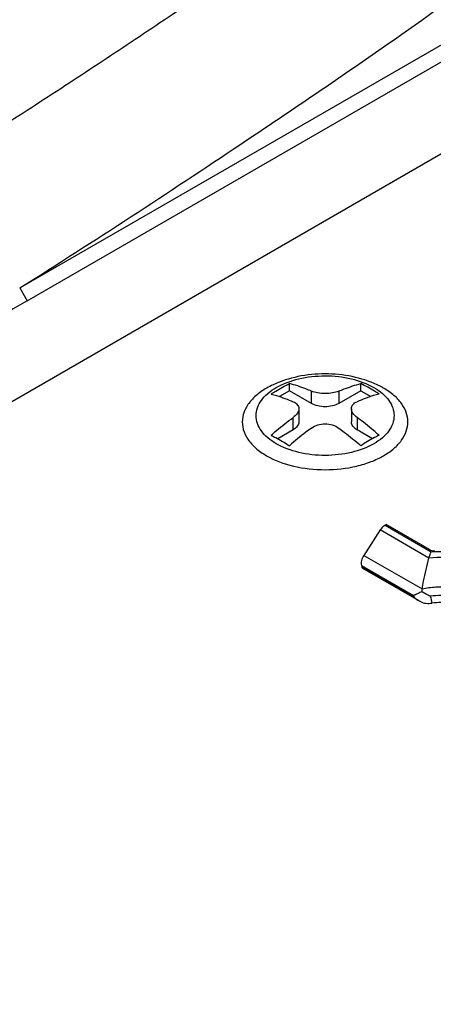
# Model space of a CAD drawing. Header units: millimetres. Extents: x 20 to 4180, y 42 to 2950.
# Tile 114 of 128: x 3521 to 3536, y 2501 to 2536. Entities that reach past the tile are written whole.
import ezdxf

# ---------------------------------------------------------------- set-up
doc = ezdxf.new("R2010")
doc.units = ezdxf.units.MM
doc.header["$LTSCALE"] = 231.275
doc.layers.add('DEFAULT_VBL19', color=7, linetype='CONTINUOUS')
doc.layers.add('TOP_ASM_PBL22', color=7, linetype='CONTINUOUS')

# ---------------------------------------------------------------- blocks, each defined once
blk = doc.blocks.new('TOP_ASM_PBL22', base_point=(3563.15, 2450.027))
at = {"layer": 'TOP_ASM_PBL22', "color": 7}
for p, q in [((3520.816, 2526.718), (3537.255, 2536.209)), ((3521.081, 2526.259), (3537.406, 2535.684)), ((3537.406, 2532.418), (3490.376, 2505.265)), ((3520.816, 2526.718), (3521.081, 2526.259)), ((3530.394, 2523.062), (3530.041, 2522.859)), ((3530.394, 2523.062), (3530.394, 2523.322)), ((3531.175, 2522.612), (3530.394, 2523.062)), ((3531.175, 2522.612), (3531.175, 2523.051)), ((3532.928, 2523.062), (3532.147, 2522.612)), ((3532.147, 2523.051), (3532.147, 2522.612)), ((3532.928, 2523.062), (3532.928, 2523.322)), ((3532.928, 2523.062), (3533.281, 2522.859)), ((3530.728, 2522.426), (3530.728, 2521.957)), ((3532.594, 2522.426), (3532.594, 2521.957)), ((3530.527, 2521.676), (3530.527, 2522.115)), ((3532.795, 2522.115), (3532.795, 2521.676)), ((3530.527, 2521.676), (3529.979, 2521.36)), ((3533.343, 2521.36), (3532.795, 2521.676)), ((3533.791, 2518.287), (3533.827, 2518.308)), ((3533.791, 2518.287), (3535.433, 2517.339)), ((3535.369, 2517.418), (3533.827, 2518.308)), ((3533.62, 2518.117), (3533.037, 2517.216)), ((3535.348, 2517.12), (3533.62, 2518.117)), ((3533.037, 2517.216), (3535.107, 2516.022)), ((3532.95, 2516.861), (3532.963, 2516.805)), ((3532.95, 2516.861), (3534.802, 2515.791)), ((3534.823, 2515.731), (3532.963, 2516.805)), ((3535.001, 2515.596), (3532.998, 2516.752))]:
    blk.add_line(p, q, dxfattribs=at)
for centre, radius, start, end in [((7511.828, -4404.393), 7997.499, 119.9338244, 120.0658789), ((3564.361, 2525.904), 31.24, 198.8879, 199.0057), ((3537.123, 2515.684), 2.044, 170.4994, 173.2271), ((3571.78, 2524.573), 37.434, 193.6134, 193.9982), ((3535.322, 2516.666), 1.156, 266.7515, 276.7247), ((3535.771, 2512.855), 2.681, 82.9601, 96.7196)]:
    blk.add_arc(centre, radius, start, end, dxfattribs=at)
for points, knots in [([(3465.387, 2506.309), (3466.472, 2506.579), (3468.61, 2507.166), (3471.759, 2508.151), (3474.83, 2509.209), (3478.798, 2510.702), (3482.654, 2512.331), (3486.411, 2514.055), (3489.167, 2515.373), (3491.895, 2516.71), (3494.605, 2518.055), (3497.297, 2519.41), (3500.849, 2521.233), (3505.221, 2523.55), (3510.352, 2526.421), (3515.336, 2529.387), (3519.386, 2531.933), (3522.566, 2533.998), (3524.919, 2535.556), (3527.252, 2537.123), (3529.566, 2538.696), (3531.845, 2540.284), (3534.069, 2541.898), (3536.221, 2543.545), (3538.281, 2545.23), (3540.234, 2546.958), (3542.068, 2548.729), (3543.769, 2550.537), (3544.809, 2551.797), (3545.289, 2552.44)], [0, 0, 0, 0, 0.035992, 0.071374, 0.106236, 0.140595, 0.207893, 0.240947, 0.273711, 0.306289, 0.338764, 0.371131, 0.403362, 0.467319, 0.530458, 0.592681, 0.654066, 0.684494, 0.714779, 0.744948, 0.775006, 0.80486, 0.834394, 0.8635, 0.892089, 0.92009, 0.94746, 0.97415, 1, 1, 1, 1]), ([(3520.816, 2526.718), (3522.143, 2527.553), (3524.773, 2529.24), (3528.023, 2531.392), (3530.596, 2533.124), (3533.137, 2534.853), (3536.244, 2537.035), (3539.808, 2539.746), (3542.594, 2542.116), (3544.669, 2544.077), (3546.128, 2545.561), (3547.493, 2547.073), (3548.336, 2548.118), (3548.731, 2548.649)], [0, 0, 0, 0, 0.131915, 0.262756, 0.327866, 0.392761, 0.521298, 0.647125, 0.769269, 0.828767, 0.887154, 0.944312, 1, 1, 1, 1]), ([(3529.929, 2521.181), (3529.821, 2521.244), (3529.626, 2521.378), (3529.393, 2521.623), (3529.246, 2521.894), (3529.195, 2522.181), (3529.246, 2522.469), (3529.393, 2522.74), (3529.626, 2522.985), (3530.057, 2523.281), (3530.747, 2523.53), (3531.661, 2523.63), (3532.575, 2523.531), (3533.147, 2523.323), (3533.393, 2523.181)], [0, 0, 0, 0, 0.060454, 0.114535, 0.163177, 0.208605, 0.254033, 0.302674, 0.356755, 0.417208, 0.555456, 0.708602, 0.86175, 1, 1, 1, 1]), ([(3533.509, 2523.277), (3533.228, 2523.408), (3532.618, 2523.602), (3531.661, 2523.695), (3530.704, 2523.602), (3530.094, 2523.408), (3529.813, 2523.277)], [0, 0, 0, 0, 0.245291, 0.500001, 0.75471, 1, 1, 1, 1]), ([(3529.813, 2523.277), (3529.661, 2523.206), (3529.383, 2523.05), (3529.04, 2522.753), (3528.807, 2522.417), (3528.702, 2522.051), (3528.737, 2521.678), (3528.908, 2521.325), (3529.197, 2521.008), (3529.445, 2520.836), (3529.582, 2520.756)], [0, 0, 0, 0, 0.15023, 0.284316, 0.403396, 0.512162, 0.61863, 0.731687, 0.857859, 1, 1, 1, 1]), ([(3529.582, 2520.756), (3529.877, 2520.586), (3530.564, 2520.337), (3531.66, 2520.218), (3532.597, 2520.32), (3533.287, 2520.529), (3533.733, 2520.737), (3534.103, 2520.992), (3534.383, 2521.286), (3534.56, 2521.612), (3534.622, 2521.957), (3534.56, 2522.302), (3534.383, 2522.628), (3534.103, 2522.922), (3533.869, 2523.083), (3533.74, 2523.157)], [0, 0, 0, 0, 0.1382, 0.291293, 0.444386, 0.516295, 0.58294, 0.643372, 0.697433, 0.746058, 0.79147, 0.836882, 0.885506, 0.939568, 1, 1, 1, 1]), ([(3529.746, 2522.948), (3529.8, 2522.983), (3530.011, 2523.115), (3530.229, 2523.237), (3530.394, 2523.322)], [0, 0, 0, 0, 0.255091, 1, 1, 1, 1]), ([(3533.393, 2523.181), (3533.501, 2523.119), (3533.696, 2522.985), (3533.929, 2522.74), (3534.076, 2522.469), (3534.127, 2522.181), (3534.076, 2521.894), (3533.929, 2521.623), (3533.696, 2521.378), (3533.266, 2521.082), (3532.576, 2520.833), (3531.661, 2520.733), (3530.747, 2520.832), (3530.175, 2521.039), (3529.929, 2521.181)], [0, 0, 0, 0, 0.060454, 0.114535, 0.163177, 0.208605, 0.254033, 0.302674, 0.356755, 0.417208, 0.555456, 0.708602, 0.86175, 1, 1, 1, 1]), ([(3531.175, 2523.051), (3531.11, 2523.078), (3530.854, 2523.182), (3530.592, 2523.269), (3530.394, 2523.322)], [0, 0, 0, 0, 0.256986, 1, 1, 1, 1]), ([(3532.147, 2523.051), (3532.076, 2523.02), (3531.915, 2522.978), (3531.661, 2522.958), (3531.407, 2522.978), (3531.246, 2523.02), (3531.175, 2523.051)], [0, 0, 0, 0, 0.233194, 0.499999, 0.766805, 1, 1, 1, 1]), ([(3532.147, 2523.051), (3532.212, 2523.078), (3532.468, 2523.182), (3532.73, 2523.269), (3532.928, 2523.322)], [0, 0, 0, 0, 0.256986, 1, 1, 1, 1]), ([(3533.576, 2522.948), (3533.523, 2522.982), (3533.311, 2523.115), (3533.093, 2523.237), (3532.928, 2523.322)], [0, 0, 0, 0, 0.255092, 1, 1, 1, 1]), ([(3533.74, 2523.157), (3533.722, 2523.168), (3533.646, 2523.21), (3533.569, 2523.249), (3533.509, 2523.277)], [0, 0, 0, 0, 0.245312, 1, 1, 1, 1]), ([(3529.746, 2522.948), (3529.811, 2522.931), (3530.076, 2522.854), (3530.335, 2522.758), (3530.527, 2522.676)], [0, 0, 0, 0, 0.243197, 1, 1, 1, 1]), ([(3533.576, 2522.948), (3533.511, 2522.931), (3533.247, 2522.854), (3532.987, 2522.758), (3532.795, 2522.676)], [0, 0, 0, 0, 0.243197, 1, 1, 1, 1]), ([(3530.527, 2522.676), (3530.557, 2522.664), (3530.611, 2522.635), (3530.677, 2522.575), (3530.719, 2522.504), (3530.728, 2522.452), (3530.728, 2522.426)], [0, 0, 0, 0, 0.286288, 0.541308, 0.773954, 1, 1, 1, 1]), ([(3530.728, 2522.426), (3530.728, 2522.37), (3530.679, 2522.244), (3530.584, 2522.157), (3530.527, 2522.115)], [0, 0, 0, 0, 0.442926, 1, 1, 1, 1]), ([(3532.147, 2522.612), (3532.078, 2522.572), (3531.918, 2522.514), (3531.661, 2522.486), (3531.404, 2522.514), (3531.244, 2522.572), (3531.175, 2522.612)], [0, 0, 0, 0, 0.237218, 0.499999, 0.762781, 1, 1, 1, 1]), ([(3532.594, 2522.426), (3532.594, 2522.452), (3532.603, 2522.504), (3532.645, 2522.575), (3532.711, 2522.635), (3532.766, 2522.664), (3532.795, 2522.676)], [0, 0, 0, 0, 0.226047, 0.458693, 0.713713, 1, 1, 1, 1]), ([(3532.795, 2522.115), (3532.738, 2522.157), (3532.643, 2522.244), (3532.594, 2522.37), (3532.594, 2522.426)], [0, 0, 0, 0, 0.557075, 1, 1, 1, 1]), ([(3529.746, 2521.485), (3529.81, 2521.542), (3530.063, 2521.761), (3530.325, 2521.968), (3530.527, 2522.115)], [0, 0, 0, 0, 0.254659, 1, 1, 1, 1]), ([(3533.576, 2521.485), (3533.512, 2521.542), (3533.259, 2521.761), (3532.997, 2521.968), (3532.795, 2522.115)], [0, 0, 0, 0, 0.254658, 1, 1, 1, 1]), ([(3531.175, 2521.741), (3531.109, 2521.692), (3530.841, 2521.492), (3530.583, 2521.278), (3530.394, 2521.111)], [0, 0, 0, 0, 0.245284, 1, 1, 1, 1]), ([(3530.728, 2521.957), (3530.728, 2521.931), (3530.718, 2521.876), (3530.66, 2521.769), (3530.584, 2521.709), (3530.527, 2521.676)], [0, 0, 0, 0, 0.218435, 0.452324, 1, 1, 1, 1]), ([(3531.175, 2521.741), (3531.312, 2521.841), (3531.661, 2521.935), (3532.01, 2521.841), (3532.147, 2521.741)], [0, 0, 0, 0, 0.5, 1, 1, 1, 1]), ([(3532.147, 2521.741), (3532.213, 2521.692), (3532.481, 2521.492), (3532.739, 2521.278), (3532.928, 2521.111)], [0, 0, 0, 0, 0.245284, 1, 1, 1, 1]), ([(3532.795, 2521.676), (3532.739, 2521.709), (3532.662, 2521.769), (3532.604, 2521.876), (3532.594, 2521.931), (3532.594, 2521.957)], [0, 0, 0, 0, 0.547676, 0.781565, 1, 1, 1, 1]), ([(3529.746, 2521.485), (3529.8, 2521.457), (3530.021, 2521.34), (3530.235, 2521.213), (3530.394, 2521.111)], [0, 0, 0, 0, 0.244929, 1, 1, 1, 1]), ([(3533.576, 2521.485), (3533.522, 2521.457), (3533.301, 2521.34), (3533.087, 2521.213), (3532.928, 2521.111)], [0, 0, 0, 0, 0.244929, 1, 1, 1, 1]), ([(3517.666, 2472.057), (3518.845, 2472.256), (3521.177, 2472.71), (3524.619, 2473.521), (3527.982, 2474.436), (3532.342, 2475.761), (3537.633, 2477.59), (3545.752, 2480.781), (3553.538, 2484.336), (3560.996, 2488.183), (3566.348, 2491.159), (3571.505, 2494.245), (3576.457, 2497.44), (3581.184, 2500.743), (3585.657, 2504.16), (3589.168, 2507.129), (3591.796, 2509.577), (3593.646, 2511.434), (3595.373, 2513.33), (3596.954, 2515.267), (3598.134, 2516.933), (3598.97, 2518.29), (3599.348, 2518.977), (3599.525, 2519.323)], [0, 0, 0, 0, 0.037183, 0.073813, 0.109916, 0.14553, 0.215465, 0.283876, 0.416702, 0.481306, 0.544753, 0.607039, 0.66812, 0.727911, 0.786285, 0.843059, 0.870762, 0.89794, 0.924528, 0.95045, 0.975628, 0.98792, 1, 1, 1, 1]), ([(3533.791, 2518.287), (3533.774, 2518.278), (3533.708, 2518.232), (3533.654, 2518.169), (3533.62, 2518.117)], [0, 0, 0, 0, 0.22989, 1, 1, 1, 1]), ([(3533.037, 2517.216), (3533.001, 2517.16), (3532.949, 2517.045), (3532.937, 2516.916), (3532.95, 2516.861)], [0, 0, 0, 0, 0.542184, 1, 1, 1, 1]), ([(3535.107, 2516.022), (3535.122, 2516.114), (3535.19, 2516.482), (3535.277, 2516.847), (3535.348, 2517.12)], [0, 0, 0, 0, 0.248385, 1, 1, 1, 1]), ([(3535.348, 2517.12), (3535.359, 2517.161), (3535.383, 2517.237), (3535.415, 2517.309), (3535.433, 2517.339)], [0, 0, 0, 0, 0.550466, 1, 1, 1, 1]), ([(3538.256, 2515.441), (3538.289, 2515.552), (3538.31, 2515.794), (3538.185, 2516.151), (3537.922, 2516.469), (3537.545, 2516.738), (3537.072, 2516.947), (3536.337, 2517.136), (3535.743, 2517.158), (3535.348, 2517.12)], [0, 0, 0, 0, 0.090442, 0.1838, 0.288397, 0.40822, 0.543141, 0.69018, 1, 1, 1, 1]), ([(3535.369, 2517.418), (3535.382, 2517.41), (3535.443, 2517.382), (3535.512, 2517.374), (3535.564, 2517.376)], [0, 0, 0, 0, 0.228869, 1, 1, 1, 1]), ([(3535.433, 2517.339), (3535.845, 2517.368), (3536.462, 2517.334), (3537.224, 2517.128), (3537.715, 2516.908), (3538.111, 2516.629), (3538.393, 2516.3), (3538.541, 2515.933), (3538.537, 2515.679), (3538.512, 2515.562)], [0, 0, 0, 0, 0.309194, 0.455401, 0.589892, 0.71001, 0.815555, 0.909832, 1, 1, 1, 1]), ([(3532.963, 2516.805), (3532.964, 2516.799), (3532.97, 2516.778), (3532.985, 2516.76), (3532.998, 2516.752)], [0, 0, 0, 0, 0.278327, 1, 1, 1, 1]), ([(3535.107, 2516.022), (3535.266, 2516.061), (3535.595, 2516.109), (3536.089, 2516.097), (3536.557, 2516.004), (3536.844, 2515.886), (3536.971, 2515.813)], [0, 0, 0, 0, 0.256581, 0.518575, 0.770827, 1, 1, 1, 1]), ([(3534.867, 2515.816), (3534.861, 2515.814), (3534.84, 2515.805), (3534.818, 2515.797), (3534.802, 2515.791)], [0, 0, 0, 0, 0.272552, 1, 1, 1, 1]), ([(3535.093, 2515.925), (3535.071, 2515.915), (3534.997, 2515.877), (3534.921, 2515.84), (3534.867, 2515.816)], [0, 0, 0, 0, 0.287718, 1, 1, 1, 1]), ([(3535.397, 2515.762), (3535.373, 2515.774), (3535.27, 2515.827), (3535.169, 2515.883), (3535.093, 2515.925)], [0, 0, 0, 0, 0.239791, 1, 1, 1, 1]), ([(3536.876, 2515.524), (3536.776, 2515.582), (3536.552, 2515.679), (3536.058, 2515.796), (3535.659, 2515.799), (3535.397, 2515.762)], [0, 0, 0, 0, 0.228208, 0.477808, 1, 1, 1, 1]), ([(3535.001, 2515.596), (3535.059, 2515.562), (3535.144, 2515.526), (3535.234, 2515.513), (3535.256, 2515.512)], [0, 0, 0, 0, 0.749148, 1, 1, 1, 1]), ([(3523.981, 2459.112), (3525.238, 2459.254), (3527.717, 2459.634), (3531.363, 2460.407), (3534.905, 2461.328), (3539.471, 2462.693), (3544.989, 2464.61), (3551.384, 2467.163), (3557.548, 2469.892), (3563.506, 2472.767), (3569.271, 2475.767), (3574.852, 2478.879), (3580.244, 2482.097), (3585.438, 2485.419), (3590.411, 2488.849), (3594.368, 2491.823), (3597.384, 2494.271), (3599.541, 2496.129), (3601.592, 2498.026), (3603.521, 2499.965), (3605.303, 2501.948), (3606.645, 2503.659), (3607.595, 2505.061), (3608.229, 2506.118), (3608.776, 2507.192), (3609.075, 2507.928), (3609.203, 2508.298)], [0, 0, 0, 0, 0.037682, 0.074648, 0.110951, 0.146661, 0.216582, 0.284837, 0.351696, 0.417327, 0.481831, 0.545257, 0.607609, 0.668842, 0.72886, 0.787501, 0.816237, 0.844521, 0.872282, 0.899453, 0.925948, 0.951638, 0.964135, 0.976373, 0.988329, 1, 1, 1, 1])]:
    blk.add_open_spline(points, degree=3, knots=knots, dxfattribs=at)
blk.add_open_spline([(3534.823, 2515.731), (3534.877, 2515.679), (3534.936, 2515.633), (3535.001, 2515.596)], degree=3, dxfattribs=at)
blk = doc.blocks.new('DEFAULT_VBL19', base_point=(3738.453, 2286.165))
at = {"layer": 'TOP_ASM_PBL22'}
blk.add_blockref('TOP_ASM_PBL22', (3563.15, 2450.027), dxfattribs=at)

msp = doc.modelspace()

# ---------------------------------------------------------------- block references
at = {"layer": 'DEFAULT_VBL19'}
msp.add_blockref('DEFAULT_VBL19', (3738.453, 2286.165), dxfattribs=at)

doc.saveas('drawing.dxf')
